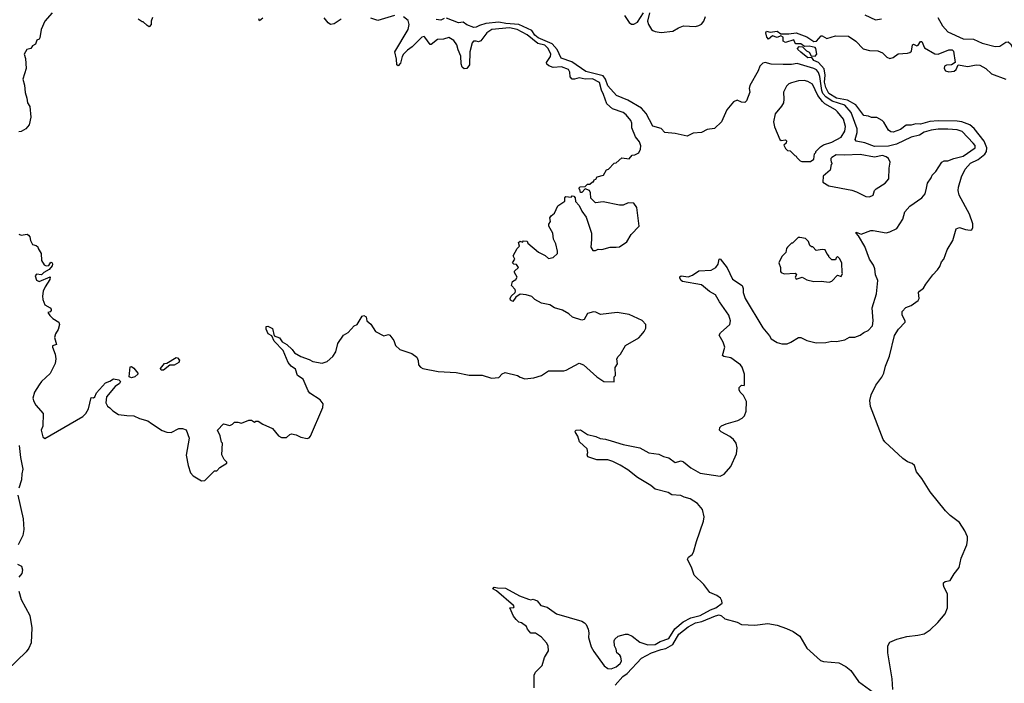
# Model space of a CAD drawing. Extents: x 2087054 to 2277909, y 548907 to 753496.
# Tile 192 of 256: x 2158892 to 2167202, y 644598 to 650197. Entities that reach past the tile are written whole.
import ezdxf

# ---------------------------------------------------------------- set-up
doc = ezdxf.new("R2010")
doc.units = 0

msp = doc.modelspace()

# ---------------------------------------------------------------- linework, layer by layer
at = {"layer": '0CON20XD'}
for points in [[(2159166.1, 650253.9), (2159103.8, 650185), (2159073.8, 650115), (2159062.5, 650045), (2159055, 650032.5), (2159037, 650023), (2159025, 649990), (2159000, 649975), (2158987, 649953), (2158952.5, 649945), (2158930, 649905), (2158940.7, 649870.7), (2158947.5, 649785), (2158918.8, 649695), (2158933.8, 649645), (2158936.7, 649583.3), (2158953.3, 649535), (2158958.8, 649495), (2158976.2, 649465), (2158986.7, 649375), (2158971.7, 649308.3), (2158943, 649277), (2158905, 649252.5), (2158885, 649250)], [(2158885, 648386.7), (2158905, 648380), (2158953.6, 648386.4), (2158965, 648380), (2158976.7, 648365), (2158983.6, 648333.6), (2159000.7, 648300.7), (2159031.7, 648291.7), (2159045, 648280), (2159047.5, 648265), (2159072.5, 648225), (2159076.7, 648165), (2159098.8, 648128.8), (2159115, 648120), (2159137.5, 648122.5), (2159155, 648150), (2159165, 648146.2), (2159170, 648135), (2159165, 648120), (2159140, 648090), (2159096.2, 648065), (2159075.8, 648044.2), (2159035, 648049.4), (2159022.9, 648035), (2159035, 647998.8), (2159055, 647988), (2159148.3, 648028.3), (2159147.5, 648005), (2159106.4, 647943.6), (2159090, 647905), (2159083.6, 647863.6), (2159086.7, 647835), (2159105, 647790), (2159150, 647765), (2159157.5, 647755), (2159157.5, 647742.5), (2159148.3, 647731.7), (2159130, 647725), (2159145, 647700), (2159172.5, 647675), (2159222.5, 647645), (2159228.8, 647625), (2159217.3, 647582.7), (2159193.3, 647545), (2159186.2, 647515), (2159202.5, 647457.5), (2159170, 647445), (2159167.5, 647435), (2159192.5, 647375), (2159197.5, 647335), (2159192.5, 647295), (2159148.3, 647211.7), (2159076.7, 647145), (2159056.2, 647115), (2159016.7, 647055), (2159003.3, 647005), (2159010, 646975), (2159028.8, 646945), (2159089.2, 646875), (2159086.4, 646766.4), (2159073.3, 646735), (2159088.3, 646678.3), (2159103.6, 646663.6), (2159425, 646850), (2159450, 646875), (2159473.8, 646915), (2159495, 647010), (2159515, 647007.5), (2159525.9, 647014.1), (2159540.8, 647049.2), (2159615, 647132.5), (2159653.6, 647146.4), (2159685, 647168), (2159729.5, 647159.5), (2159743.3, 647145), (2159735, 647127.5), (2159698.3, 647101.7), (2159623.3, 647015), (2159617.5, 646965), (2159632.5, 646935), (2159653, 646923), (2159677, 646897), (2159725, 646866.7), (2159796, 646856), (2159855, 646855.7), (2159903.4, 646833.4), (2159973, 646813), (2160005, 646791.2), (2160095, 646731.2), (2160133, 646717), (2160170, 646715), (2160235, 646748.8), (2160265, 646748.8), (2160295.9, 646735.9), (2160323.3, 646665), (2160297, 646523), (2160313.3, 646435), (2160334.1, 646374.1), (2160355, 646347.5), (2160425, 646307.5), (2160455, 646310), (2160535, 646390), (2160555, 646390), (2160581.7, 646418.3), (2160640, 646455), (2160640, 646465), (2160617, 646487), (2160597.5, 646525), (2160602.5, 646625), (2160593.8, 646633.8), (2160582.5, 646685), (2160562.5, 646735), (2160613, 646787), (2160665, 646773.3), (2160687, 646783), (2160705, 646800), (2160731.7, 646801.7), (2160765, 646792.5), (2160825, 646817.5), (2160847, 646817), (2160872.5, 646802.5), (2160885, 646810), (2160905, 646810), (2160943, 646783), (2161025, 646746.7), (2161076.7, 646685), (2161101.2, 646671.2), (2161145, 646671.2), (2161172.5, 646697.5), (2161185, 646702), (2161225, 646693.3), (2161264, 646675), (2161317.1, 646662.9), (2161335, 646670), (2161345, 646683.3), (2161449.2, 646925), (2161452.3, 646955), (2161428.4, 646988.4), (2161342, 647045), (2161326.2, 647065), (2161283.6, 647163.6), (2161237.5, 647195), (2161218.3, 647248.3), (2161182.5, 647275), (2161156.7, 647305), (2161115.8, 647405.8), (2161040, 647485), (2161019.3, 647529.3), (2160990, 647545), (2160972.5, 647585), (2160973, 647607), (2160985, 647610), (2161025, 647590), (2161040, 647530), (2161085, 647513.3), (2161108.3, 647478.3), (2161146.1, 647456.1), (2161192.5, 647415), (2161212.5, 647385), (2161265, 647354), (2161335, 647330), (2161365, 647312), (2161445, 647300), (2161487, 647313), (2161534.2, 647355.8), (2161558.8, 647395), (2161578, 647465), (2161624.4, 647535.6), (2161665, 647557.5), (2161715, 647612.5), (2161740, 647625), (2161782.5, 647695), (2161795, 647700), (2161815, 647690), (2161822.5, 647655), (2161855, 647627.5), (2161895, 647566.7), (2161965, 647530), (2162005, 647540), (2162016.1, 647536.1), (2162050.7, 647490.7), (2162065, 647447.5), (2162100, 647415), (2162201.7, 647381.7), (2162245, 647348.8), (2162255, 647320), (2162256.7, 647285), (2162273.3, 647265), (2162295, 647253.8), (2162425, 647228), (2162575, 647220.6), (2162685, 647197.1), (2162795, 647197.5), (2162875, 647171.4), (2162935, 647179.2), (2162965, 647210), (2162989.3, 647220.7), (2163092.5, 647195), (2163115, 647180), (2163155, 647168), (2163230, 647175), (2163295, 647194), (2163355, 647233.8), (2163483.9, 647233.9), (2163505, 647238.8), (2163615, 647297.5), (2163650, 647285), (2163763.6, 647183.6), (2163823, 647143), (2163908.3, 647141.7), (2163910, 647185), (2163920, 647195), (2163918.3, 647261.7), (2163937, 647293), (2163932.5, 647335), (2163942.5, 647355), (2163962.5, 647375), (2164005, 647447.5), (2164116.1, 647513.9), (2164137.5, 647535), (2164162.5, 647565), (2164177.5, 647595), (2164177.5, 647625), (2164145, 647657.5), (2164035, 647710), (2163935, 647726.2), (2163795, 647710), (2163755, 647730), (2163735, 647733.3), (2163685, 647716.7), (2163655, 647667.5), (2163635, 647662.5), (2163556.4, 647686.4), (2163526.7, 647715), (2163473.3, 647745), (2163405, 647766.7), (2163365, 647791.2), (2163296.1, 647806.1), (2163240, 647835), (2163215, 647860), (2163166.4, 647876.4), (2163115, 647880), (2163080, 647855), (2163055, 647820), (2163035, 647830), (2163032.5, 647845), (2163040, 647865), (2163072.5, 647895), (2163077, 647907), (2163075, 647920), (2163042.5, 647955), (2163051.7, 647988.3), (2163080, 648005), (2163090, 648025), (2163067.5, 648065), (2163067.5, 648075), (2163102.5, 648105), (2163085, 648130), (2163063, 648133), (2163052.5, 648145), (2163070, 648175), (2163057.5, 648205), (2163090, 648265), (2163110, 648285), (2163103, 648317), (2163115, 648327.5), (2163135, 648320), (2163145, 648330), (2163175, 648327.5), (2163181.7, 648311.7), (2163270, 648235), (2163327.5, 648207.5), (2163355, 648182.5), (2163395, 648190), (2163430, 648225), (2163430, 648245), (2163416.4, 648306.4), (2163397.5, 648345), (2163392.5, 648395), (2163357.5, 648455), (2163358.3, 648471.7), (2163372.5, 648495), (2163367.5, 648525), (2163377, 648543), (2163406.1, 648563.9), (2163435, 648627.5), (2163492.5, 648665), (2163492.5, 648695), (2163500, 648705), (2163545, 648700), (2163555, 648710), (2163568.3, 648708.3), (2163580, 648695), (2163581.7, 648661.7), (2163615, 648630), (2163635, 648580), (2163671.7, 648531.7), (2163716.7, 648395), (2163717, 648343), (2163713, 648277), (2163728.3, 648248.3), (2163751.7, 648248.3), (2163775, 648260), (2163805, 648257.5), (2163875, 648278.8), (2163925, 648276.2), (2163955, 648281.2), (2164015, 648323.3), (2164053.3, 648385), (2164120, 648455), (2164101.7, 648611.7), (2164075, 648650), (2164028.3, 648651.7), (2163985, 648632.5), (2163955, 648632.5), (2163815, 648660), (2163753, 648653), (2163711.7, 648691.7), (2163710, 648735), (2163700, 648755), (2163665, 648770), (2163635, 648740), (2163625, 648740), (2163620, 648765), (2163610, 648775), (2163623, 648787), (2163665, 648790), (2163685, 648810), (2163705, 648810), (2163725, 648830), (2163735, 648830), (2163740, 648845), (2163755, 648850), (2163765, 648870), (2163820, 648885), (2163845, 648930), (2163860, 648935), (2163910, 648985), (2163925, 648990), (2163975, 649030), (2164035, 649022.5), (2164060, 649055), (2164085, 649057.5), (2164116.4, 649073.6), (2164132.5, 649105), (2164133, 649133), (2164123.3, 649165), (2164088.7, 649208.7), (2164057.8, 649285), (2164057.3, 649325), (2164050.6, 649345), (2164010, 649395), (2163985.7, 649415), (2163895, 649443.6), (2163847.1, 649487.1), (2163820.2, 649565), (2163801.3, 649601.3), (2163785, 649666.9), (2163725, 649697.7), (2163663.9, 649693.9), (2163615, 649706.5), (2163575.4, 649695.4), (2163555, 649696.2), (2163537.7, 649715), (2163535.9, 649755), (2163525, 649775.5), (2163465, 649797.8), (2163395, 649793.5), (2163357, 649807), (2163341.4, 649821.4), (2163337.2, 649835), (2163370.6, 649885), (2163373.8, 649905), (2163351.2, 649955), (2163325, 649981), (2163265.7, 649995.7), (2163175, 650068.4), (2163091.8, 650115), (2163025, 650128), (2162878.1, 650115), (2162835.3, 650085), (2162785, 650018.1), (2162765, 650011.1), (2162745, 650014.4), (2162722.5, 650015), (2162709.5, 650000.5), (2162690.7, 649925), (2162688.9, 649815), (2162665, 649784.1), (2162642.9, 649782.9), (2162627.1, 649797.1), (2162617.6, 649825), (2162615, 649888.8), (2162591.3, 649941.3), (2162580, 649985), (2162555, 650020), (2162515, 650047.8), (2162468.9, 650031.1), (2162419.4, 650030.6), (2162365, 649988.6), (2162355, 649988.6), (2162310.7, 650050.7), (2162305, 650055.4), (2162285, 650049.6), (2162203.6, 649966.4), (2162165, 649940.9), (2162131.1, 649905), (2162119.5, 649885), (2162105, 649830), (2162085, 649806.2), (2162075.9, 649815.9), (2162072.3, 649865), (2162057.3, 649925), (2162169.7, 650115), (2162180.3, 650155), (2162170.6, 650190.6), (2162130.3, 650219.7)], [(2160012.5, 650215), (2160002.5, 650185), (2160002.5, 650155), (2159985, 650137.5), (2159967, 650147), (2159935, 650180), (2159925, 650180), (2159891.7, 650201.7)], [(2160945, 650208.9), (2160915, 650187.5), (2160911.5, 650205)], [(2161605, 650201.3), (2161545, 650162.4), (2161515, 650156.2), (2161495, 650168.9), (2161462.8, 650212.8)], [(2162055, 650233.1), (2161915, 650188.6), (2161855, 650211)], [(2162475, 650207.5), (2162445, 650192.2), (2162407.4, 650197.4)], [(2166544.4, 648775), (2166553, 648817), (2166585, 648862.5), (2166593.8, 648885), (2166623, 648917), (2166675.7, 648995), (2166695, 649005.4), (2166725, 649005.5), (2166776.7, 649026.7), (2166855, 649045.8), (2166956, 649115), (2166955.6, 649135), (2166940, 649155), (2166845, 649253), (2166805, 649266.3), (2166725, 649272.1), (2166645, 649272.7), (2166585, 649265.2), (2166525, 649248), (2166485, 649221.7), (2166415, 649204.8), (2166293, 649147), (2166225, 649129.8), (2166105, 649127.5), (2166025, 649158.1), (2165952.9, 649172.9), (2165944.5, 649185), (2165960, 649245), (2165959, 649275), (2165910.2, 649415), (2165856.1, 649476.1), (2165748.7, 649508.7), (2165694.6, 649544.6), (2165671.4, 649575), (2165660.7, 649600.7), (2165645, 649718.1), (2165635, 649750.9), (2165616.4, 649775), (2165594.7, 649785), (2165455, 649827.9), (2165405, 649818.4), (2165335, 649817.6), (2165235, 649822.9), (2165185, 649834.8), (2165165, 649829.4), (2165138.1, 649805), (2165123.8, 649766.2), (2165055, 649641.1), (2165049.4, 649615), (2165053.8, 649585), (2165026.9, 649513.1), (2165013.3, 649496.7), (2164985, 649501.1), (2164947.9, 649517.9), (2164915, 649502.5), (2164860.2, 649435), (2164816.2, 649335), (2164755, 649279.6), (2164695, 649270.5), (2164645, 649246.2), (2164575, 649238.5), (2164525, 649212.9), (2164425, 649237.5), (2164336.2, 649246.2), (2164305, 649277.5), (2164235, 649298.1), (2164178, 649405), (2164140.6, 649450.6), (2164025, 649516.9), (2163928.2, 649558.2), (2163855, 649639.1), (2163836.3, 649695), (2163815, 649722.2), (2163670.1, 649760.1), (2163551.1, 649841.1), (2163461.9, 649871.9), (2163427.8, 649945), (2163385, 649992.9), (2163267.8, 650045), (2163241, 650065), (2163213.4, 650105), (2163105.6, 650155.6), (2162995, 650164.3), (2162935, 650177.2), (2162826.8, 650163.2), (2162771.7, 650148.3), (2162745, 650132.3), (2162725, 650131.8), (2162664.6, 650154.6), (2162635, 650177.1), (2162595, 650171.1), (2162495, 650209.6)], [(2163995, 650232), (2164035, 650173.8), (2164055, 650159.2), (2164075, 650159.2), (2164105.5, 650174.5), (2164156.7, 650255)], [(2164207.1, 650255), (2164191.4, 650185), (2164200, 650155), (2164223.3, 650115), (2164235.9, 650105.9), (2164255.9, 650095.9), (2164305, 650087.5), (2164405, 650098.6), (2164452.3, 650127.7), (2164495.4, 650144.6), (2164595, 650140), (2164623.2, 650146.8), (2164645, 650159.2), (2164665.6, 650185), (2164679.4, 650225)], [(2166025, 650238.6), (2166115, 650195.7), (2166165, 650203.1)], [(2166641.9, 650215), (2166680, 650145), (2166725, 650094.4), (2166855, 650036.4), (2166942, 650032), (2167015, 649999.6), (2167125, 649969.5), (2167165, 649972.7), (2167215, 650005.8), (2167235, 650009.2), (2167255, 649992), (2167280, 649945), (2167295, 649933.8), (2167315, 649936), (2167355, 649958.1), (2167386.6, 650005), (2167420.9, 650185), (2167428.2, 650255)], [(2166260, 644545), (2166256.4, 644635), (2166218, 644855), (2166220, 644915), (2166236, 644944), (2166295, 644970), (2166378.3, 644991.7), (2166473.5, 645003.5), (2166525, 645016.4), (2166575, 645048.8), (2166639.6, 645110.4), (2166702.9, 645185), (2166723.3, 645235), (2166722.2, 645352.2), (2166693.8, 645405), (2166687.5, 645425), (2166690, 645445), (2166703, 645457), (2166745, 645466.7), (2166778.1, 645521.9), (2166822, 645575), (2166837.4, 645652.6), (2166885.8, 645765), (2166892.3, 645805), (2166890, 645835), (2166867.7, 645885), (2166824, 645955), (2166744.2, 646015), (2166705, 646053.3), (2166575, 646214.1), (2166506.2, 646325), (2166461, 646381), (2166445, 646435.4), (2166425, 646452.9), (2166385, 646465.9), (2166345.6, 646495), (2166194, 646634), (2166178.2, 646655), (2166072.7, 646932.7), (2166067.5, 646985), (2166079.2, 647030.8), (2166116.6, 647113.4), (2166168.7, 647181.3), (2166184.3, 647215.7), (2166200, 647275), (2166233.1, 647356.9), (2166275, 647532), (2166308.5, 647585), (2166366, 647645), (2166366.2, 647655), (2166341.2, 647705), (2166340, 647735), (2166371.2, 647768.8), (2166415.9, 647784.1), (2166475, 647827.5), (2166483.3, 647845), (2166477.5, 647895), (2166485, 647907.5), (2166519.3, 647930.7), (2166540, 647965), (2166597.5, 648045), (2166637.5, 648085), (2166657.5, 648115), (2166672.5, 648155), (2166692.5, 648175), (2166720, 648255), (2166767.5, 648335), (2166797, 648433), (2166825, 648443.3), (2166875, 648426.7), (2166915, 648421.2), (2166927.5, 648425), (2166937.1, 648442.9), (2166935.6, 648475), (2166908.2, 648555), (2166822.3, 648715), (2166813.9, 648755), (2166815.9, 648785), (2166839.5, 648870.5), (2166872.1, 648935), (2166918, 648985), (2166981.4, 649018.6), (2167037.5, 649062.5), (2167051.6, 649085), (2167055.2, 649115.2), (2167031.9, 649171.9), (2166947.7, 649277.8), (2166910.4, 649310.4), (2166844.5, 649335.5), (2166805, 649341.3), (2166645, 649343.5), (2166572.6, 649337.4), (2166495, 649316.4), (2166455, 649317.1), (2166415, 649306.4), (2166375, 649305.6), (2166325, 649270), (2166265, 649246.9), (2166245, 649250), (2166225.5, 649265.5), (2166185, 649332.5), (2166170, 649345), (2166125, 649372.5), (2166081.7, 649371.7), (2166055, 649383.3), (2166015, 649387.5), (2165949.2, 649479.2), (2165877.3, 649517.3), (2165785, 649535.3), (2165720.3, 649575), (2165695, 649623.3), (2165685, 649670), (2165689.2, 649729.2), (2165682.2, 649782.2), (2165635, 649834.4), (2165595, 649851.2), (2165578.3, 649878.3), (2165545, 649874), (2165483.9, 649923.9), (2165458.8, 649945), (2165456.7, 649955), (2165470.7, 649969.3), (2165497.5, 649967.5), (2165533.6, 649933.6), (2165555, 649922.5), (2165571.7, 649891.7), (2165605, 649890), (2165620, 649905), (2165612.5, 649955), (2165605, 649962.5), (2165555, 649973.8), (2165515, 649970), (2165485, 649992.5), (2165443, 649993), (2165433, 650003), (2165426.2, 650026.2), (2165354.3, 650004.3), (2165336.7, 650015), (2165335, 650050), (2165315, 650060), (2165285, 650047.5), (2165245, 650060), (2165213, 650033), (2165198.3, 650048.3), (2165190, 650085), (2165195, 650100), (2165225, 650092.5), (2165285, 650100), (2165317, 650077), (2165383, 650077), (2165446.4, 650086.4), (2165535, 650052), (2165595, 650013.8), (2165617.5, 650015), (2165655, 650060), (2165665, 650060), (2165705, 650037.5), (2165778.3, 650061.7), (2165886.4, 650056.4), (2165950, 650015), (2166011.4, 649951.4), (2166065, 649936.9), (2166135, 649933.8), (2166175, 649916.2), (2166210.9, 649880.9), (2166235, 649870), (2166262.7, 649877.3), (2166305, 649909.2), (2166385, 649914.2), (2166405, 649919.2), (2166417.8, 649932.2), (2166427.5, 649985), (2166435, 649990), (2166465, 649976.7), (2166475, 649982.5), (2166495, 650013.3), (2166505, 650012.5), (2166528.1, 649958.1), (2166615, 649908.6), (2166645, 649905.6), (2166735, 649942.2), (2166763.2, 649943.2), (2166772.2, 649932.2), (2166786.7, 649835), (2166755, 649815.7), (2166715, 649813.8), (2166696.7, 649805), (2166693.9, 649783.9), (2166704.3, 649764.3), (2166735, 649755.8), (2166777.7, 649762.3), (2166795, 649776.7), (2166813.9, 649816.1), (2166895, 649802.5), (2166965.8, 649815.8), (2166995, 649814), (2167045, 649785.6), (2167095, 649741.1), (2167214.7, 649694.7)], [(2165565, 649000), (2165595, 649020), (2165600, 649065), (2165610, 649075), (2165610, 649085), (2165650, 649125), (2165675, 649140), (2165745, 649163.8), (2165825.6, 649205), (2165855, 649256), (2165862.3, 649295), (2165845, 649357.1), (2165795, 649419.4), (2165778.6, 649435), (2165688.1, 649488.1), (2165667.4, 649507.4), (2165627, 649557), (2165582.7, 649652.7), (2165545, 649675.6), (2165513.4, 649683.4), (2165465, 649679.5), (2165405.5, 649664.5), (2165384.5, 649655.5), (2165363.5, 649636.5), (2165337.5, 649585), (2165342, 649525), (2165338, 649495), (2165322.4, 649467.6), (2165267.3, 649402.7), (2165253.1, 649335), (2165262.7, 649292.7), (2165307, 649187), (2165318.3, 649178.3), (2165355, 649182.5), (2165362.5, 649175), (2165360, 649155), (2165342.5, 649137.5), (2165355, 649110), (2165373.3, 649093.3), (2165395, 649090), (2165435, 649050), (2165446.4, 649046.4), (2165450, 649035), (2165480, 649005), (2165491.7, 649001.7), (2165565, 649000)], [(2166065, 648702.5), (2166095, 648717.5), (2166107.5, 648755), (2166119.1, 648770.9), (2166195, 648816.2), (2166226.2, 648855), (2166229.4, 648945), (2166238.6, 648995), (2166225.7, 649025), (2166205, 649040), (2166175, 649049.6), (2166105, 649037.5), (2165985, 649060), (2165853, 649053), (2165784.2, 649055.8), (2165747.5, 649035), (2165737.5, 649025), (2165737.5, 649015), (2165740, 648995), (2165750, 648985), (2165740, 648975), (2165731.7, 648928.3), (2165673, 648877), (2165670, 648825), (2165720, 648795), (2165915, 648759.2), (2165955.6, 648745.6), (2166034.1, 648704.1), (2166065, 648702.5)], [(2163235, 644560), (2163233.6, 644666.4), (2163245, 644692.5), (2163300.7, 644749.3), (2163322, 644815), (2163355, 644872.5), (2163352.7, 644912.7), (2163339.1, 644939.1), (2163296.8, 644986.8), (2163245, 645021.2), (2163205, 645020), (2163177.5, 645055), (2163168, 645078), (2163127, 645107), (2163104.3, 645114.3), (2163081.2, 645135), (2163060, 645165), (2163030, 645235), (2163062.5, 645237.5), (2163066.2, 645245), (2163060, 645255), (2162917.1, 645377.1), (2162884, 645395), (2162895, 645410), (2162925, 645403.3), (2162991.7, 645401.7), (2163110, 645335), (2163185, 645307.5), (2163205, 645302.5), (2163225, 645306.7), (2163260, 645295), (2163290, 645255), (2163345, 645240), (2163422.5, 645185), (2163635, 645121.9), (2163659.3, 645109.3), (2163672, 645095), (2163688.8, 645055), (2163696.7, 645025), (2163693.3, 644985), (2163714.4, 644904.4), (2163736.2, 644865), (2163825, 644746.7), (2163855, 644723.3), (2163885, 644720), (2163925, 644736.7), (2163960, 644765), (2163970, 644785), (2163965, 644820), (2163957.5, 644835), (2163932.5, 644855), (2163927, 644887), (2163912.5, 644915), (2163910, 644955), (2163915, 644970), (2163943, 644997), (2164005, 645012.5), (2164025, 645012.5), (2164060, 644995), (2164125, 644944.3), (2164193, 644923), (2164255, 644925.4), (2164298.3, 644951.7), (2164371.8, 644975), (2164421.2, 645058.8), (2164492.7, 645117.3), (2164555, 645150.8), (2164635, 645169.4), (2164722.5, 645217.5), (2164765.9, 645234.1), (2164820, 645275), (2164818, 645295), (2164806.2, 645315), (2164775, 645338.8), (2164717.5, 645365), (2164665, 645432.5), (2164585, 645510), (2164565, 645570), (2164527.5, 645645), (2164537, 645663), (2164566.4, 645683.6), (2164580, 645705), (2164603.3, 645795), (2164663.8, 645965), (2164668.3, 646001.7), (2164655.5, 646065.5), (2164611.4, 646115), (2164550, 646155), (2164498.6, 646168.6), (2164473.1, 646183.1), (2164395, 646188.1), (2164365, 646207.8), (2164255, 646235.6), (2164218.1, 646268.1), (2164105, 646335.6), (2164025, 646398.1), (2163959.3, 646439.3), (2163898.2, 646468.2), (2163855, 646483.1), (2163763.7, 646483.7), (2163688.3, 646508.3), (2163680, 646525), (2163686.2, 646545), (2163680, 646575), (2163616.2, 646635), (2163601.7, 646681.7), (2163582.5, 646715), (2163580, 646725), (2163587.5, 646732.5), (2163625, 646735.7), (2163685, 646696), (2163755, 646681.2), (2163792.1, 646662.1), (2163835, 646658), (2163883.3, 646643.3), (2163985, 646612), (2164125, 646584), (2164202.1, 646542.1), (2164285, 646531.4), (2164325, 646510.6), (2164369.8, 646499.8), (2164425, 646461.1), (2164473.6, 646473.6), (2164495, 646466.7), (2164556.8, 646416.8), (2164635, 646371.9), (2164805, 646345.8), (2164838.3, 646361.7), (2164895, 646426.2), (2164942.5, 646535), (2164947.5, 646585), (2164938.6, 646625), (2164915.7, 646655), (2164885, 646680), (2164810.9, 646720.9), (2164797.5, 646735), (2164800, 646755), (2164815, 646769.4), (2164855, 646787.5), (2164954.3, 646815.7), (2164990, 646835), (2165008, 646855), (2165024, 646895), (2165026, 646975), (2165001.2, 647025), (2164972, 647055), (2164963.8, 647075), (2164963.8, 647095), (2164985, 647112.5), (2165005, 647110), (2165010, 647115), (2165010, 647205), (2164990, 647265), (2164975.9, 647285.9), (2164892.5, 647345), (2164835, 647354.2), (2164824.3, 647364.3), (2164843.3, 647435), (2164830, 647475), (2164796.7, 647535), (2164806.7, 647555), (2164884.2, 647625.8), (2164890.8, 647655), (2164877.1, 647705), (2164799.1, 647815), (2164765.3, 647875.3), (2164713.8, 647903.8), (2164645, 647958.5), (2164485, 647989.2), (2164473.8, 647995), (2164463.8, 648015), (2164463.9, 648026.1), (2164475, 648036), (2164535, 648027.5), (2164569.3, 648040.7), (2164625, 648076.9), (2164727.7, 648082.3), (2164766.2, 648105), (2164785.7, 648135), (2164794.1, 648175.9), (2164805, 648180), (2164864.2, 648104.2), (2164907.7, 648007.7), (2164990, 647955), (2164997.7, 647927.7), (2164998, 647895), (2165015.7, 647845), (2165165, 647597.1), (2165220.6, 647530.6), (2165235, 647504.2), (2165285, 647473.1), (2165325, 647460.8), (2165368.7, 647461.3), (2165401.2, 647475), (2165465, 647516.7), (2165485, 647516.7), (2165535, 647488.8), (2165615, 647470), (2165695.9, 647474.1), (2165745.8, 647484.2), (2165785, 647482.5), (2165855, 647494.5), (2165895, 647518.5), (2165940.4, 647519.6), (2165985, 647535.3), (2166015, 647556.9), (2166054.2, 647574.2), (2166090, 647615), (2166094.3, 647655), (2166085.5, 647765), (2166124.6, 647885), (2166134.6, 647995), (2166116.1, 648045), (2166108.9, 648095), (2166097.8, 648125), (2166063.5, 648175), (2166023.5, 648283.5), (2165972.2, 648372.2), (2165950.8, 648395), (2165952.5, 648405), (2165995, 648387.5), (2166075, 648416.9), (2166095, 648418.1), (2166205, 648397.8), (2166235, 648405.7), (2166294, 648435), (2166346.7, 648515), (2166363.2, 648576.8), (2166405, 648623.3), (2166506.4, 648693.6), (2166532.6, 648727.4), (2166544.4, 648775)], [(2165725, 647982.5), (2165745, 647990), (2165795, 648040), (2165825, 648030), (2165837.5, 648055), (2165832.5, 648062.5), (2165831.7, 648141.7), (2165815, 648180), (2165795, 648200), (2165781.7, 648188.3), (2165778.3, 648171.7), (2165745, 648170), (2165720, 648195), (2165720, 648205), (2165703, 648223), (2165690, 648255), (2165665, 648257.5), (2165615, 648250), (2165585, 648280), (2165575, 648280), (2165561.7, 648291.7), (2165550, 648325), (2165525, 648350), (2165475, 648360), (2165461.7, 648358.3), (2165415, 648310), (2165405, 648310), (2165371.7, 648278.3), (2165363, 648267), (2165358.3, 648231.7), (2165325, 648200), (2165300, 648145), (2165313.3, 648105), (2165313, 648073), (2165320, 648065), (2165345, 648052.5), (2165437.7, 648057.7), (2165447.5, 648045), (2165437.5, 648025), (2165445, 648007.5), (2165495, 648023.3), (2165535, 648003.3), (2165595, 647986.7), (2165655, 647991.2), (2165725, 647982.5)], [(2160085, 647240), (2160080, 647255), (2160113, 647297), (2160135, 647300), (2160213.6, 647346.4), (2160225, 647342.5), (2160240, 647325), (2160235, 647303.3), (2160195, 647282.5), (2160158.3, 647281.7), (2160105, 647241.2), (2160085, 647240)], [(2159835, 647176), (2159816.7, 647185), (2159825, 647266.7), (2159835, 647270), (2159855, 647256.2), (2159890, 647215), (2159890, 647205), (2159865, 647184), (2159835, 647176)], [(2158887.1, 646605), (2158898.3, 646501.7), (2158917.5, 646405), (2158908.9, 646365), (2158907.8, 646315), (2158884.8, 646245)], [(2158876, 646184), (2158919.8, 645985), (2158928, 645895), (2158917.1, 645845), (2158880.2, 645765)], [(2158873, 645603), (2158906.2, 645585), (2158915.9, 645555.9), (2158910.8, 645525), (2158884.3, 645494.3)], [(2158885.9, 645374.1), (2158905.6, 645305), (2158978.8, 645168.8), (2158993.2, 645065), (2158989.4, 644939.4), (2158970.2, 644895), (2158947.7, 644862.3), (2158785, 644708.9)], [(2163919, 644581), (2163982.6, 644655), (2164020.1, 644679.9), (2164140.1, 644809.9), (2164223.8, 644855), (2164305, 644884.1), (2164345, 644891.2), (2164405, 644924.5), (2164455, 645013.4), (2164534.4, 645075.6), (2164595, 645106.9), (2164649.2, 645120.8), (2164765, 645168.4), (2164795, 645174.3), (2164815, 645168.3), (2164843.3, 645143.3), (2164948.6, 645115), (2164985, 645093.2), (2165095, 645089.8), (2165205, 645101.5), (2165285, 645089.5), (2165365, 645061), (2165420.8, 645035), (2165475.8, 644995), (2165536.1, 644895), (2165649.6, 644789.6), (2165675, 644781.3), (2165805, 644769.5), (2165865, 644740.6), (2165906.6, 644705), (2165971.8, 644611.8), (2166095, 644522.3)]]:
    msp.add_lwpolyline(points, dxfattribs=at)

doc.saveas('drawing.dxf')
